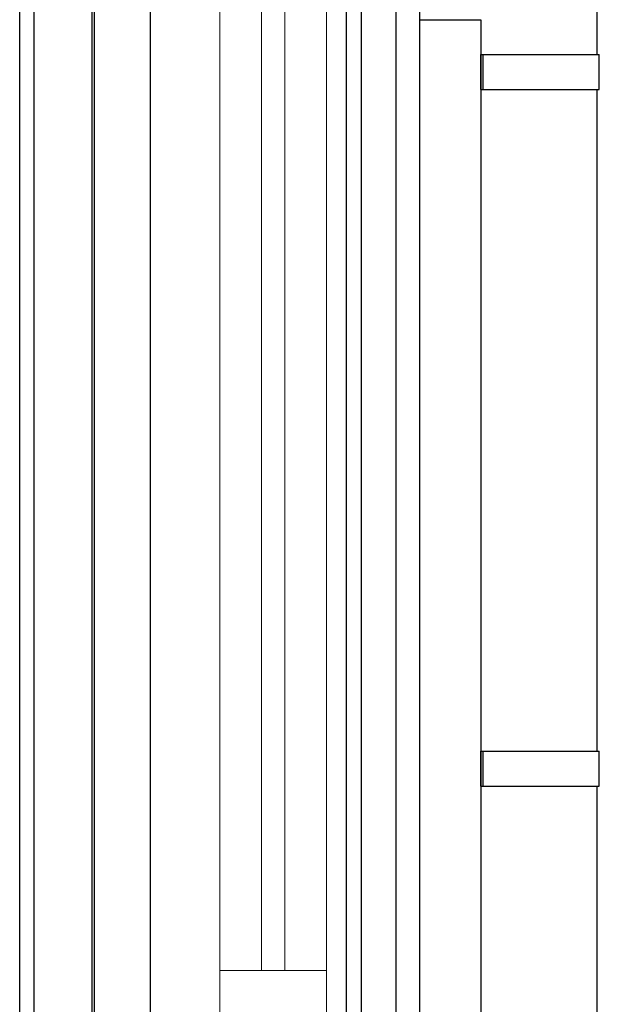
# Model space of a CAD drawing. Header units: millimetres. Extents: x -82116 to -58113, y 850 to 13065.
# Tile 54 of 78: x -61591 to -61091, y 4762 to 5610. Entities that reach past the tile are written whole.
import ezdxf
from ezdxf.enums import TextEntityAlignment as Align

# ---------------------------------------------------------------- set-up
doc = ezdxf.new("R2010")
doc.units = ezdxf.units.MM
doc.header["$LTSCALE"] = 0.5
doc.header["$MEASUREMENT"] = 0
doc.linetypes.add('Akselinje', pattern=[1500, 1000, -200, 100, -200])
doc.linetypes.add('PLINE', pattern=[0])
for name, color, linetype in [('0(Nye konstruksjoner)', 7, 'Continuous'), ('232- Ikke-bærende yttervegger', 7, 'Continuous'), ('235- Utvendig kledning og overflate(Nye konstruksjoner)', 7, 'Continuous'), ('244- Vinduer_ dører_ foldevegger(Nye konstruksjoner)', 7, 'Continuous'), ('265- Gesimser_ takrenner og nedløp(Nye konstruksjoner)', 7, 'Continuous'), ('82-- Modullinjer', 7, 'Continuous')]:
    doc.layers.add(name, color=color, linetype=linetype)
doc.layers.add('234- Vinduer_ dører_ porter(Nye konstruksjoner)', color=7, linetype='Continuous', lineweight=0)
doc.styles.add('GENERATED_STYLE_1', font='arial.ttf')

# ---------------------------------------------------------------- blocks, each defined once
blk = doc.blocks.new('Standard grid marker[2]', base_point=(-61478.16, 12565.45))
at = {"layer": '82-- Modullinjer', "linetype": 'Akselinje'}
blk.add_line((-61478.16, 12365.45), (-61478.16, 1550), dxfattribs=at)
at = {"layer": '82-- Modullinjer', "style": 'GENERATED_STYLE_1'}
for tag, p in [('AC_MarkerText_1_0', (-61478.16, 12902.95)), ('AC_MarkerText_1_1', (-61478.16, 1187.5))]:
    blk.add_attdef(tag, text='', height=175, rotation=360, dxfattribs=at).set_placement(p, align=Align.TOP_CENTER)

msp = doc.modelspace()

# ---------------------------------------------------------------- linework, layer by layer
at = {"layer": '0(Nye konstruksjoner)', "linetype": 'PLINE'}
for p, q in [((-61590.66, 4720), (-61590.66, 6140)), ((-61578.16, 4720), (-61578.16, 6140)), ((-61528.16, 4720), (-61528.16, 6140)), ((-61526.16, 4720), (-61526.16, 6140)), ((-61478.16, 6140), (-61478.16, 4720)), ((-61296.16, 4720), (-61296.16, 6140)), ((-61266.16, 4720), (-61266.16, 6140)), ((-61246.16, 6140), (-61246.16, 4720))]:
    msp.add_line(p, q, dxfattribs=at)
at = {"layer": '232- Ikke-bærende yttervegger', "linetype": 'PLINE'}
for p, q in [((-61246.16, 5610), (-61193.16, 5610)), ((-61193.16, 5610), (-61193.16, 4720))]:
    msp.add_line(p, q, dxfattribs=at)
at = {"layer": '234- Vinduer_ dører_ porter(Nye konstruksjoner)', "linetype": 'PLINE'}
for p, q in [((-61418.16, 6069), (-61418.16, 4791)), ((-61382.16, 6069), (-61382.16, 4791)), ((-61362.16, 4791), (-61362.16, 6069)), ((-61326.16, 6069), (-61326.16, 4791)), ((-61418.16, 4791), (-61418.16, 4720)), ((-61326.16, 4791), (-61418.16, 4791)), ((-61326.16, 4791), (-61326.16, 4720))]:
    msp.add_line(p, q, dxfattribs=at)
at = {"layer": '235- Utvendig kledning og overflate(Nye konstruksjoner)', "linetype": 'PLINE'}
msp.add_line((-61266.16, 4720), (-61266.16, 6140), dxfattribs=at)
at = {"layer": '244- Vinduer_ dører_ foldevegger(Nye konstruksjoner)', "linetype": 'PLINE'}
msp.add_line((-61309.16, 6127), (-61309.16, 4733), dxfattribs=at)
at = {"layer": '265- Gesimser_ takrenner og nedløp(Nye konstruksjoner)', "linetype": 'PLINE'}
for p, q in [((-61093.16, 6150), (-61093.16, 5580)), ((-61193.06, 5580), (-61191.06, 5580)), ((-61193.06, 5550), (-61193.06, 5580)), ((-61191.06, 5580), (-61143.06, 5580)), ((-61191.06, 5550), (-61191.06, 5580)), ((-61143.06, 5580), (-61123.16, 5580)), ((-61123.16, 5580), (-61106.29, 5580)), ((-61106.29, 5580), (-61095.02, 5580)), ((-61095.02, 5580), (-61091.06, 5580)), ((-61091.06, 5550), (-61091.06, 5580)), ((-61193.06, 5550), (-61191.06, 5550)), ((-61191.06, 5550), (-61143.06, 5550)), ((-61143.06, 5550), (-61123.16, 5550)), ((-61123.16, 5550), (-61106.29, 5550)), ((-61106.29, 5550), (-61095.02, 5550)), ((-61095.02, 5550), (-61091.06, 5550)), ((-61093.16, 5550), (-61093.16, 4980)), ((-61193.06, 4980), (-61191.06, 4980)), ((-61193.06, 4950), (-61193.06, 4980)), ((-61191.06, 4980), (-61143.06, 4980)), ((-61191.06, 4950), (-61191.06, 4980)), ((-61143.06, 4980), (-61123.16, 4980)), ((-61123.16, 4980), (-61106.29, 4980)), ((-61106.29, 4980), (-61095.02, 4980)), ((-61095.02, 4980), (-61091.06, 4980)), ((-61091.06, 4950), (-61091.06, 4980)), ((-61193.06, 4950), (-61191.06, 4950)), ((-61191.06, 4950), (-61143.06, 4950)), ((-61143.06, 4950), (-61123.16, 4950)), ((-61123.16, 4950), (-61106.29, 4950)), ((-61106.29, 4950), (-61095.02, 4950)), ((-61095.02, 4950), (-61091.06, 4950)), ((-61093.16, 4950), (-61093.16, 4380))]:
    msp.add_line(p, q, dxfattribs=at)

# ---------------------------------------------------------------- block references
at = {"layer": '82-- Modullinjer', "linetype": 'PLINE'}
msp.add_blockref('Standard grid marker[2]', (-61478.16, 12565.45), dxfattribs=at)

doc.saveas('drawing.dxf')
